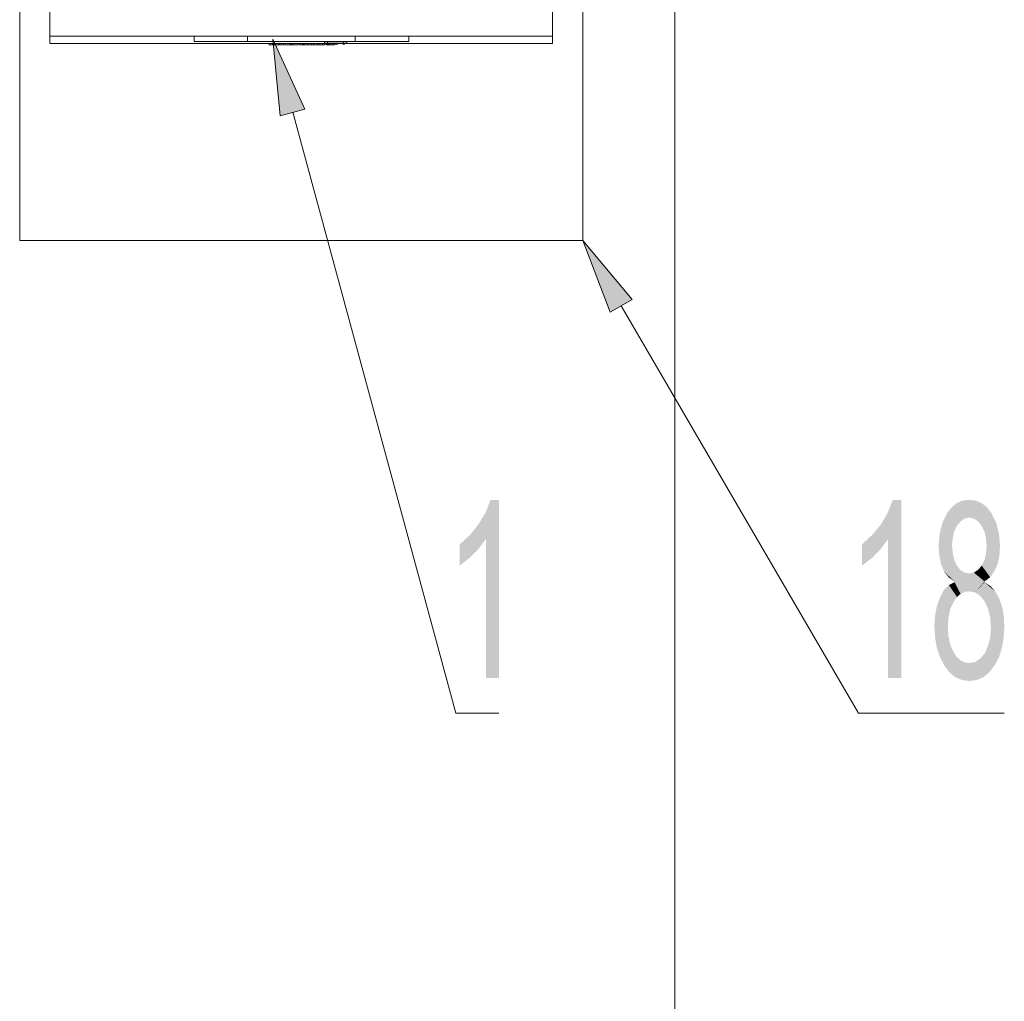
# Model space of a CAD drawing. Header units: millimetres. Extents: x 116 to 15750, y -6945 to 9999.
# Tile 51 of 150: x 5561 to 5861, y -2177 to -1878. Entities that reach past the tile are written whole.
import ezdxf

# ---------------------------------------------------------------- set-up
doc = ezdxf.new("R2010")
doc.units = ezdxf.units.MM
doc.layers.get('0').update_dxf_attribs({"color": 252})

msp = doc.modelspace()

# ---------------------------------------------------------------- hatches: boundary and pattern name
h = msp.add_hatch(color=7)
h.dxf.hatch_style = 2
h.paths.add_polyline_path([(5640.56, -1907.56), (5638.3, -1884.22), (5647.98, -1905.52)])
h = msp.add_hatch(color=7)
h.dxf.hatch_style = 2
h.paths.add_polyline_path([(5741.02, -1967.36), (5732.74, -1945.53), (5747.69, -1963.49)])
h = msp.add_hatch(color=7)
h.dxf.hatch_style = 2
h.paths.add_polyline_path([(5707.14, -2078.8), (5703.16, -2078.8), (5703.16, -2036.52), (5700.9, -2039.54), (5698.21, -2042.23), (5695.2, -2044.59), (5695.2, -2038.14), (5698.32, -2035.23), (5700.9, -2032.01), (5703.05, -2028.46), (5704.56, -2024.59), (5707.14, -2024.59)])
h = msp.add_hatch(color=7)
h.dxf.hatch_style = 2
h.paths.add_polyline_path([(5829.65, -2078.8), (5825.67, -2078.8), (5825.67, -2036.52), (5823.41, -2039.54), (5820.83, -2042.23), (5817.71, -2044.59), (5817.71, -2038.14), (5820.83, -2035.23), (5823.51, -2032.01), (5825.56, -2028.46), (5827.06, -2024.59), (5829.65, -2024.59)])
h = msp.add_hatch(color=7)
h.dxf.hatch_style = 2
h.paths.add_polyline_path([(5843.63, -2028.57), (5845.03, -2026.84), (5847.72, -2031.15)])
h = msp.add_hatch(color=7)
h.dxf.hatch_style = 2
h.paths.add_polyline_path([(5845.03, -2026.84), (5846.53, -2025.55), (5848.9, -2030.29)])
h = msp.add_hatch(color=7)
h.dxf.hatch_style = 2
h.paths.add_polyline_path([(5845.03, -2026.84), (5848.9, -2030.29), (5847.72, -2031.15)])
h = msp.add_hatch(color=7)
h.dxf.hatch_style = 2
h.paths.add_polyline_path([(5846.53, -2025.55), (5848.36, -2024.8), (5850.3, -2024.59)])
h = msp.add_hatch(color=7)
h.dxf.hatch_style = 2
h.paths.add_polyline_path([(5846.53, -2025.55), (5850.3, -2024.59), (5850.4, -2029.96)])
h = msp.add_hatch(color=7)
h.dxf.hatch_style = 2
h.paths.add_polyline_path([(5846.53, -2025.55), (5850.4, -2029.96), (5848.9, -2030.29)])
h = msp.add_hatch(color=7)
h.dxf.hatch_style = 2
h.paths.add_polyline_path([(5850.3, -2024.59), (5852.34, -2024.8), (5854.17, -2025.55)])
h = msp.add_hatch(color=7)
h.dxf.hatch_style = 2
h.paths.add_polyline_path([(5850.3, -2024.59), (5854.17, -2025.55), (5851.8, -2030.29)])
h = msp.add_hatch(color=7)
h.dxf.hatch_style = 2
h.paths.add_polyline_path([(5850.3, -2024.59), (5851.8, -2030.29), (5850.4, -2029.96)])
h = msp.add_hatch(color=7)
h.dxf.hatch_style = 2
h.paths.add_polyline_path([(5854.17, -2025.55), (5853.09, -2031.15), (5851.8, -2030.29)])
h = msp.add_hatch(color=7)
h.dxf.hatch_style = 2
h.paths.add_polyline_path([(5854.17, -2025.55), (5855.78, -2026.84), (5853.09, -2031.15)])
h = msp.add_hatch(color=7)
h.dxf.hatch_style = 2
h.paths.add_polyline_path([(5855.78, -2026.84), (5854.17, -2032.55), (5853.09, -2031.15)])
h = msp.add_hatch(color=7)
h.dxf.hatch_style = 2
h.paths.add_polyline_path([(5855.78, -2026.84), (5857.18, -2028.67), (5854.17, -2032.55)])
h = msp.add_hatch(color=7)
h.dxf.hatch_style = 2
h.paths.add_polyline_path([(5841.37, -2034.8), (5842.23, -2031.47), (5843.63, -2028.57)])
h = msp.add_hatch(color=7)
h.dxf.hatch_style = 2
h.paths.add_polyline_path([(5841.37, -2034.8), (5843.63, -2028.57), (5846.64, -2032.44)])
h = msp.add_hatch(color=7)
h.dxf.hatch_style = 2
h.paths.add_polyline_path([(5843.63, -2028.57), (5847.72, -2031.15), (5846.64, -2032.44)])
h = msp.add_hatch(color=7)
h.dxf.hatch_style = 2
h.paths.add_polyline_path([(5857.18, -2028.67), (5855.03, -2034.27), (5854.17, -2032.55)])
h = msp.add_hatch(color=7)
h.dxf.hatch_style = 2
h.paths.add_polyline_path([(5857.18, -2028.67), (5858.58, -2031.58), (5855.03, -2034.27)])
h = msp.add_hatch(color=7)
h.dxf.hatch_style = 2
h.paths.add_polyline_path([(5841.37, -2034.8), (5846.64, -2032.44), (5845.78, -2034.27)])
h = msp.add_hatch(color=7)
h.dxf.hatch_style = 2
h.paths.add_polyline_path([(5858.58, -2031.58), (5855.46, -2036.31), (5855.03, -2034.27)])
h = msp.add_hatch(color=7)
h.dxf.hatch_style = 2
h.paths.add_polyline_path([(5858.58, -2031.58), (5859.44, -2034.91), (5855.46, -2036.31)])
h = msp.add_hatch(color=7)
h.dxf.hatch_style = 2
h.paths.add_polyline_path([(5845.89, -2049.43), (5841.05, -2038.57), (5841.37, -2034.8)])
h = msp.add_hatch(color=7)
h.dxf.hatch_style = 2
h.paths.add_polyline_path([(5841.37, -2034.8), (5845.78, -2034.27), (5845.35, -2036.2)])
h = msp.add_hatch(color=7)
h.dxf.hatch_style = 2
h.paths.add_polyline_path([(5841.37, -2034.8), (5847.72, -2053.2), (5845.89, -2049.43)])
h = msp.add_hatch(color=7)
h.dxf.hatch_style = 2
h.paths.add_polyline_path([(5841.37, -2034.8), (5849.01, -2052.55), (5847.72, -2053.2)])
h = msp.add_hatch(color=7)
h.dxf.hatch_style = 2
h.paths.add_polyline_path([(5849.01, -2052.55), (5841.37, -2034.8), (5845.78, -2042.87)])
h = msp.add_hatch(color=7)
h.dxf.hatch_style = 2
h.paths.add_polyline_path([(5841.37, -2034.8), (5845.35, -2040.83), (5845.78, -2042.87)])
h = msp.add_hatch(color=7)
h.dxf.hatch_style = 2
h.paths.add_polyline_path([(5841.37, -2034.8), (5845.13, -2038.25), (5845.35, -2040.83)])
h = msp.add_hatch(color=7)
h.dxf.hatch_style = 2
h.paths.add_polyline_path([(5841.37, -2034.8), (5845.35, -2036.2), (5845.13, -2038.25)])
h = msp.add_hatch(color=7)
h.dxf.hatch_style = 2
h.paths.add_polyline_path([(5859.44, -2034.91), (5855.67, -2038.68), (5855.46, -2036.31)])
h = msp.add_hatch(color=7)
h.dxf.hatch_style = 2
h.paths.add_polyline_path([(5859.44, -2034.91), (5859.76, -2038.68), (5855.67, -2038.68)])
h = msp.add_hatch(color=7)
h.dxf.hatch_style = 2
h.paths.add_polyline_path([(5845.89, -2049.43), (5841.26, -2041.69), (5841.05, -2038.57)])
h = msp.add_hatch(color=7)
h.dxf.hatch_style = 2
h.paths.add_polyline_path([(5859.76, -2038.68), (5859.55, -2041.69), (5855.46, -2040.93)])
h = msp.add_hatch(color=7)
h.dxf.hatch_style = 2
h.paths.add_polyline_path([(5859.76, -2038.68), (5855.46, -2040.93), (5855.67, -2038.68)])
h = msp.add_hatch(color=7)
h.dxf.hatch_style = 2
h.paths.add_polyline_path([(5845.89, -2049.43), (5841.8, -2044.27), (5841.26, -2041.69)])
h = msp.add_hatch(color=7)
h.dxf.hatch_style = 2
h.paths.add_polyline_path([(5859.55, -2041.69), (5855.03, -2042.87), (5855.46, -2040.93)])
h = msp.add_hatch(color=7)
h.dxf.hatch_style = 2
h.paths.add_polyline_path([(5859.55, -2041.69), (5859.01, -2044.16), (5855.03, -2042.87)])
h = msp.add_hatch(color=7)
h.dxf.hatch_style = 2
h.paths.add_polyline_path([(5845.89, -2049.43), (5842.77, -2046.53), (5841.8, -2044.27)])
h = msp.add_hatch(color=7)
h.dxf.hatch_style = 2
h.paths.add_polyline_path([(5849.01, -2052.55), (5845.78, -2042.87), (5846.64, -2044.7)])
h = msp.add_hatch(color=7)
h.dxf.hatch_style = 2
h.paths.add_polyline_path([(5849.01, -2052.55), (5846.64, -2044.7), (5847.72, -2045.99)])
h = msp.add_hatch(color=7)
h.dxf.hatch_style = 2
h.paths.add_polyline_path([(5856.75, -2048.14), (5853.09, -2045.88), (5854.17, -2044.59)])
h = msp.add_hatch(color=7)
h.dxf.hatch_style = 2
h.paths.add_polyline_path([(5859.01, -2044.16), (5854.17, -2044.59), (5855.03, -2042.87)])
h = msp.add_hatch(color=7)
h.dxf.hatch_style = 2
h.paths.add_polyline_path([(5859.01, -2044.16), (5856.75, -2048.14), (5854.17, -2044.59)])
h = msp.add_hatch(color=7)
h.dxf.hatch_style = 2
h.paths.add_polyline_path([(5859.01, -2044.16), (5858.04, -2046.31), (5856.75, -2048.14)])
h = msp.add_hatch(color=7)
h.dxf.hatch_style = 2
h.paths.add_polyline_path([(5845.89, -2049.43), (5844.17, -2048.25), (5842.77, -2046.53)])
h = msp.add_hatch(color=7)
h.dxf.hatch_style = 2
h.paths.add_polyline_path([(5849.01, -2052.55), (5847.72, -2045.99), (5849.01, -2046.74)])
h = msp.add_hatch(color=7)
h.dxf.hatch_style = 2
h.paths.add_polyline_path([(5849.01, -2046.74), (5850.4, -2046.96), (5850.3, -2052.44)])
h = msp.add_hatch(color=7)
h.dxf.hatch_style = 2
h.paths.add_polyline_path([(5849.01, -2046.74), (5850.3, -2052.44), (5849.01, -2052.55)])
h = msp.add_hatch(color=7)
h.dxf.hatch_style = 2
h.paths.add_polyline_path([(5855.03, -2049.43), (5850.3, -2052.44), (5850.4, -2046.96)])
h = msp.add_hatch(color=7)
h.dxf.hatch_style = 2
h.paths.add_polyline_path([(5855.03, -2049.43), (5850.4, -2046.96), (5851.8, -2046.74)])
h = msp.add_hatch(color=7)
h.dxf.hatch_style = 2
h.paths.add_polyline_path([(5855.03, -2049.43), (5851.8, -2046.74), (5853.09, -2045.88)])
h = msp.add_hatch(color=7)
h.dxf.hatch_style = 2
h.paths.add_polyline_path([(5856.75, -2048.14), (5855.03, -2049.43), (5853.09, -2045.88)])
h = msp.add_hatch(color=7)
h.dxf.hatch_style = 2
h.paths.add_polyline_path([(5841.48, -2054.27), (5842.66, -2052.01), (5844.17, -2050.51)])
h = msp.add_hatch(color=7)
h.dxf.hatch_style = 2
h.paths.add_polyline_path([(5841.48, -2054.27), (5844.17, -2050.51), (5846.64, -2054.16)])
h = msp.add_hatch(color=7)
h.dxf.hatch_style = 2
h.paths.add_polyline_path([(5847.72, -2053.2), (5844.17, -2050.51), (5845.89, -2049.65)])
h = msp.add_hatch(color=7)
h.dxf.hatch_style = 2
h.paths.add_polyline_path([(5847.72, -2053.2), (5846.64, -2054.16), (5844.17, -2050.51)])
h = msp.add_hatch(color=7)
h.dxf.hatch_style = 2
h.paths.add_polyline_path([(5847.72, -2053.2), (5845.89, -2049.65), (5845.89, -2049.43)])
h = msp.add_hatch(color=7)
h.dxf.hatch_style = 2
h.paths.add_polyline_path([(5855.03, -2049.43), (5852.13, -2052.77), (5850.3, -2052.44)])
h = msp.add_hatch(color=7)
h.dxf.hatch_style = 2
h.paths.add_polyline_path([(5852.13, -2052.77), (5855.03, -2049.43), (5855.03, -2049.65)])
h = msp.add_hatch(color=7)
h.dxf.hatch_style = 2
h.paths.add_polyline_path([(5853.63, -2053.73), (5852.13, -2052.77), (5855.03, -2049.65)])
h = msp.add_hatch(color=7)
h.dxf.hatch_style = 2
h.paths.add_polyline_path([(5855.03, -2049.65), (5855.03, -2055.45), (5853.63, -2053.73)])
h = msp.add_hatch(color=7)
h.dxf.hatch_style = 2
h.paths.add_polyline_path([(5855.03, -2049.65), (5856.86, -2050.83), (5858.36, -2052.55)])
h = msp.add_hatch(color=7)
h.dxf.hatch_style = 2
h.paths.add_polyline_path([(5855.03, -2049.65), (5858.36, -2052.55), (5855.03, -2055.45)])
h = msp.add_hatch(color=7)
h.dxf.hatch_style = 2
h.paths.add_polyline_path([(5858.36, -2052.55), (5856.1, -2057.71), (5855.03, -2055.45)])
h = msp.add_hatch(color=7)
h.dxf.hatch_style = 2
h.paths.add_polyline_path([(5858.36, -2052.55), (5860.41, -2057.18), (5856.1, -2057.71)])
h = msp.add_hatch(color=7)
h.dxf.hatch_style = 2
h.paths.add_polyline_path([(5858.36, -2052.55), (5859.55, -2054.7), (5860.41, -2057.18)])
h = msp.add_hatch(color=7)
h.dxf.hatch_style = 2
h.paths.add_polyline_path([(5839.97, -2059.86), (5840.51, -2056.96), (5844.6, -2057.82)])
h = msp.add_hatch(color=7)
h.dxf.hatch_style = 2
h.paths.add_polyline_path([(5840.51, -2056.96), (5841.48, -2054.27), (5845.67, -2055.56)])
h = msp.add_hatch(color=7)
h.dxf.hatch_style = 2
h.paths.add_polyline_path([(5840.51, -2056.96), (5845.67, -2055.56), (5844.6, -2057.82)])
h = msp.add_hatch(color=7)
h.dxf.hatch_style = 2
h.paths.add_polyline_path([(5841.48, -2054.27), (5846.64, -2054.16), (5845.67, -2055.56)])
h = msp.add_hatch(color=7)
h.dxf.hatch_style = 2
h.paths.add_polyline_path([(5839.76, -2063.2), (5839.97, -2059.86), (5844.06, -2060.4)])
h = msp.add_hatch(color=7)
h.dxf.hatch_style = 2
h.paths.add_polyline_path([(5839.97, -2059.86), (5844.6, -2057.82), (5844.06, -2060.4)])
h = msp.add_hatch(color=7)
h.dxf.hatch_style = 2
h.paths.add_polyline_path([(5860.41, -2057.18), (5856.75, -2060.4), (5856.1, -2057.71)])
h = msp.add_hatch(color=7)
h.dxf.hatch_style = 2
h.paths.add_polyline_path([(5860.41, -2057.18), (5860.94, -2060.08), (5856.75, -2060.4)])
h = msp.add_hatch(color=7)
h.dxf.hatch_style = 2
h.paths.add_polyline_path([(5860.94, -2060.08), (5856.97, -2063.41), (5856.75, -2060.4)])
h = msp.add_hatch(color=7)
h.dxf.hatch_style = 2
h.paths.add_polyline_path([(5860.94, -2060.08), (5861.05, -2063.41), (5856.97, -2063.41)])
h = msp.add_hatch(color=7)
h.dxf.hatch_style = 2
h.paths.add_polyline_path([(5839.76, -2063.2), (5844.06, -2060.4), (5843.84, -2063.31)])
h = msp.add_hatch(color=7)
h.dxf.hatch_style = 2
h.paths.add_polyline_path([(5839.97, -2066.53), (5839.76, -2063.2), (5843.84, -2063.31)])
h = msp.add_hatch(color=7)
h.dxf.hatch_style = 2
h.paths.add_polyline_path([(5839.97, -2066.53), (5843.84, -2063.31), (5844.06, -2066.21)])
h = msp.add_hatch(color=7)
h.dxf.hatch_style = 2
h.paths.add_polyline_path([(5861.05, -2063.41), (5860.84, -2066.75), (5856.75, -2066.43)])
h = msp.add_hatch(color=7)
h.dxf.hatch_style = 2
h.paths.add_polyline_path([(5861.05, -2063.41), (5856.75, -2066.43), (5856.97, -2063.41)])
h = msp.add_hatch(color=7)
h.dxf.hatch_style = 2
h.paths.add_polyline_path([(5840.51, -2069.65), (5839.97, -2066.53), (5844.06, -2066.21)])
h = msp.add_hatch(color=7)
h.dxf.hatch_style = 2
h.paths.add_polyline_path([(5840.51, -2069.65), (5844.06, -2066.21), (5844.6, -2068.79)])
h = msp.add_hatch(color=7)
h.dxf.hatch_style = 2
h.paths.add_polyline_path([(5841.48, -2072.45), (5840.51, -2069.65), (5844.6, -2068.79)])
h = msp.add_hatch(color=7)
h.dxf.hatch_style = 2
h.paths.add_polyline_path([(5841.48, -2072.45), (5844.6, -2068.79), (5845.67, -2071.05)])
h = msp.add_hatch(color=7)
h.dxf.hatch_style = 2
h.paths.add_polyline_path([(5860.3, -2069.76), (5855.14, -2071.27), (5856.1, -2069.01)])
h = msp.add_hatch(color=7)
h.dxf.hatch_style = 2
h.paths.add_polyline_path([(5860.84, -2066.75), (5856.1, -2069.01), (5856.75, -2066.43)])
h = msp.add_hatch(color=7)
h.dxf.hatch_style = 2
h.paths.add_polyline_path([(5860.84, -2066.75), (5860.3, -2069.76), (5856.1, -2069.01)])
h = msp.add_hatch(color=7)
h.dxf.hatch_style = 2
h.paths.add_polyline_path([(5844.27, -2077.07), (5841.48, -2072.45), (5845.67, -2071.05)])
h = msp.add_hatch(color=7)
h.dxf.hatch_style = 2
h.paths.add_polyline_path([(5844.27, -2077.07), (5845.67, -2071.05), (5846.64, -2072.45)])
h = msp.add_hatch(color=7)
h.dxf.hatch_style = 2
h.paths.add_polyline_path([(5858.04, -2075.03), (5853.74, -2072.88), (5855.14, -2071.27)])
h = msp.add_hatch(color=7)
h.dxf.hatch_style = 2
h.paths.add_polyline_path([(5860.3, -2069.76), (5858.04, -2075.03), (5855.14, -2071.27)])
h = msp.add_hatch(color=7)
h.dxf.hatch_style = 2
h.paths.add_polyline_path([(5860.3, -2069.76), (5859.44, -2072.56), (5858.04, -2075.03)])
h = msp.add_hatch(color=7)
h.dxf.hatch_style = 2
h.paths.add_polyline_path([(5844.27, -2077.07), (5842.77, -2075.03), (5841.48, -2072.45)])
h = msp.add_hatch(color=7)
h.dxf.hatch_style = 2
h.paths.add_polyline_path([(5846.1, -2078.58), (5844.27, -2077.07), (5846.64, -2072.45)])
h = msp.add_hatch(color=7)
h.dxf.hatch_style = 2
h.paths.add_polyline_path([(5846.1, -2078.58), (5846.64, -2072.45), (5847.82, -2073.52)])
h = msp.add_hatch(color=7)
h.dxf.hatch_style = 2
h.paths.add_polyline_path([(5846.1, -2078.58), (5847.82, -2073.52), (5849.01, -2074.06)])
h = msp.add_hatch(color=7)
h.dxf.hatch_style = 2
h.paths.add_polyline_path([(5849.01, -2074.06), (5848.15, -2079.44), (5846.1, -2078.58)])
h = msp.add_hatch(color=7)
h.dxf.hatch_style = 2
h.paths.add_polyline_path([(5849.01, -2074.06), (5850.4, -2074.28), (5848.15, -2079.44)])
h = msp.add_hatch(color=7)
h.dxf.hatch_style = 2
h.paths.add_polyline_path([(5854.71, -2078.58), (5848.15, -2079.44), (5850.4, -2074.28)])
h = msp.add_hatch(color=7)
h.dxf.hatch_style = 2
h.paths.add_polyline_path([(5854.71, -2078.58), (5850.4, -2074.28), (5852.23, -2073.95)])
h = msp.add_hatch(color=7)
h.dxf.hatch_style = 2
h.paths.add_polyline_path([(5856.53, -2077.07), (5852.23, -2073.95), (5853.74, -2072.88)])
h = msp.add_hatch(color=7)
h.dxf.hatch_style = 2
h.paths.add_polyline_path([(5856.53, -2077.07), (5854.71, -2078.58), (5852.23, -2073.95)])
h = msp.add_hatch(color=7)
h.dxf.hatch_style = 2
h.paths.add_polyline_path([(5858.04, -2075.03), (5856.53, -2077.07), (5853.74, -2072.88)])
h = msp.add_hatch(color=7)
h.dxf.hatch_style = 2
h.paths.add_polyline_path([(5854.71, -2078.58), (5850.4, -2079.76), (5848.15, -2079.44)])
h = msp.add_hatch(color=7)
h.dxf.hatch_style = 2
h.paths.add_polyline_path([(5854.71, -2078.58), (5852.66, -2079.44), (5850.4, -2079.76)])

# ---------------------------------------------------------------- linework, layer by layer
at = {"color": 93, "lineweight": 0, "true_color": 0x72b95b}
msp.add_lwpolyline([(5760.7, -2298.54), (5760.7, -1483.46)], dxfattribs=at)
at = {"color": 7, "lineweight": 0}
for points in [[(5561.18, -1945.53), (5732.74, -1945.53), (5732.74, -1659.53), (5561.18, -1659.53)], [(5640.56, -1907.56), (5638.3, -1884.22), (5647.98, -1905.52)], [(5741.02, -1967.36), (5732.74, -1945.53), (5747.69, -1963.49)]]:
    msp.add_lwpolyline(points, close=True, dxfattribs=at)
for points in [[(5723.49, -1885.51), (5723.49, -1873.25), (5570.32, -1873.25), (5570.32, -1883.36), (5723.49, -1883.36)], [(5654, -1885.51), (5570.32, -1885.51), (5570.32, -1883.36)], [(5614.31, -1883.36), (5614.31, -1884.98)], [(5630.56, -1884.98), (5614.31, -1884.98)], [(5630.56, -1883.36), (5630.56, -1884.98)], [(5630.56, -1883.36), (5630.56, -1884.98)], [(5663.36, -1884.98), (5630.56, -1884.98)], [(5637.12, -1885.51), (5637.12, -1885.94)], [(5638.19, -1885.94), (5637.12, -1885.94)], [(5638.08, -1885.94), (5637.22, -1885.94)], [(5638.73, -1885.94), (5638.08, -1885.94)], [(5638.19, -1885.51), (5638.19, -1885.94)], [(5638.73, -1885.94), (5638.19, -1885.94)], [(5638.73, -1885.51), (5638.73, -1885.94)], [(5639.27, -1885.94), (5638.73, -1885.94)], [(5639.16, -1885.94), (5638.73, -1885.94)], [(5639.16, -1885.51), (5639.16, -1885.94)], [(5640.13, -1885.94), (5639.16, -1885.94)], [(5640.02, -1885.94), (5639.27, -1885.94)], [(5640.13, -1885.51), (5640.13, -1885.94)], [(5640.24, -1885.51), (5640.24, -1885.94)], [(5641.1, -1885.94), (5640.24, -1885.94)], [(5640.99, -1885.94), (5640.34, -1885.94)], [(5641.1, -1885.51), (5641.1, -1885.94)], [(5641.1, -1885.51), (5641.1, -1885.94)], [(5641.53, -1885.51), (5641.53, -1885.94)], [(5643.57, -1885.94), (5641.53, -1885.94)], [(5643.57, -1885.94), (5641.63, -1885.94)], [(5643.57, -1885.51), (5643.57, -1885.94)], [(5643.57, -1885.51), (5643.57, -1885.94)], [(5643.68, -1885.94), (5643.57, -1885.94)], [(5643.68, -1885.51), (5643.68, -1885.94)], [(5643.68, -1885.51), (5643.68, -1885.94)], [(5643.79, -1885.51), (5643.79, -1885.94)], [(5643.79, -1885.94), (5644.43, -1885.94)], [(5643.79, -1885.94), (5643.89, -1885.94)], [(5643.89, -1885.51), (5643.89, -1885.94), (5644.43, -1885.94)], [(5644.43, -1885.51), (5644.43, -1885.94)], [(5645.94, -1885.94), (5644.43, -1885.94)], [(5646.04, -1885.94), (5644.43, -1885.94)], [(5645.94, -1885.94), (5646.04, -1885.94)], [(5646.04, -1885.51), (5646.04, -1885.94)], [(5646.04, -1885.51), (5646.04, -1885.94)], [(5646.04, -1885.51), (5646.04, -1885.94)], [(5646.04, -1885.51), (5646.04, -1885.94)], [(5646.04, -1885.51), (5646.04, -1885.94)], [(5646.37, -1885.51), (5646.37, -1885.94)], [(5647.33, -1885.94), (5646.37, -1885.94)], [(5647.33, -1885.94), (5646.37, -1885.94)], [(5647.33, -1885.51), (5647.33, -1885.94)], [(5647.66, -1885.94), (5647.33, -1885.94)], [(5647.66, -1885.94), (5647.33, -1885.94)], [(5647.66, -1885.51), (5647.66, -1885.94)], [(5647.98, -1885.94), (5647.66, -1885.94)], [(5647.87, -1885.94), (5647.66, -1885.94)], [(5647.87, -1885.51), (5647.87, -1885.94)], [(5648.95, -1885.94), (5647.87, -1885.94)], [(5648.84, -1885.94), (5647.98, -1885.94)], [(5648.95, -1885.51), (5648.95, -1885.94)], [(5648.95, -1885.51), (5648.95, -1885.94)], [(5650.02, -1885.94), (5648.95, -1885.94)], [(5650.02, -1885.94), (5649.06, -1885.94)], [(5650.02, -1885.51), (5650.02, -1885.94)], [(5650.78, -1885.94), (5650.02, -1885.94)], [(5650.78, -1885.94), (5650.02, -1885.94)], [(5650.78, -1885.51), (5650.78, -1885.94)], [(5651.74, -1885.94), (5650.78, -1885.94)], [(5651.85, -1885.94), (5650.78, -1885.94)], [(5651.85, -1885.51), (5651.85, -1885.94)], [(5651.85, -1885.51), (5651.85, -1885.94)], [(5652.6, -1885.94), (5651.85, -1885.94)], [(5652.6, -1885.94), (5651.96, -1885.94)], [(5652.6, -1885.51), (5652.6, -1885.94)], [(5653.36, -1885.94), (5652.6, -1885.94)], [(5653.36, -1885.94), (5652.6, -1885.94)], [(5653.36, -1885.51), (5653.36, -1885.94)], [(5654.11, -1885.94), (5653.36, -1885.94)], [(5654.11, -1885.94), (5653.36, -1885.94)], [(5654, -1885.08), (5654.97, -1885.08)], [(5654, -1885.08), (5654, -1885.51)], [(5654, -1885.51), (5654.97, -1885.51)], [(5654.11, -1885.51), (5654.11, -1885.94)], [(5654.11, -1885.51), (5654.11, -1885.94)], [(5654.54, -1885.51), (5654.54, -1885.94)], [(5655.4, -1885.94), (5654.54, -1885.94)], [(5654.65, -1885.51), (5654.65, -1885.73)], [(5655.19, -1885.73), (5654.65, -1885.73)], [(5655.29, -1885.94), (5654.65, -1885.94)], [(5654.97, -1885.08), (5654.97, -1885.51)], [(5659.81, -1885.08), (5654.97, -1885.08)], [(5659.81, -1885.51), (5654.97, -1885.51)], [(5655.19, -1885.51), (5655.19, -1885.73)], [(5656.15, -1885.94), (5655.29, -1885.94)], [(5655.4, -1885.51), (5655.4, -1885.94)], [(5656.05, -1885.94), (5655.4, -1885.94)], [(5656.05, -1885.51), (5656.05, -1885.94)], [(5656.91, -1885.94), (5656.05, -1885.94)], [(5656.8, -1885.94), (5656.15, -1885.94)], [(5656.8, -1885.51), (5656.8, -1885.73)], [(5656.8, -1885.51), (5656.8, -1885.73)], [(5657.23, -1885.73), (5656.8, -1885.73)], [(5656.91, -1885.73), (5656.91, -1885.94)], [(5656.91, -1885.73), (5656.91, -1885.94)], [(5657.23, -1885.51), (5657.23, -1885.73)], [(5657.55, -1885.73), (5657.23, -1885.73)], [(5657.55, -1885.51), (5657.55, -1885.73), (5657.88, -1885.73)], [(5657.88, -1885.51), (5657.88, -1885.73)], [(5657.98, -1885.73), (5657.88, -1885.73)], [(5657.98, -1885.51), (5657.98, -1885.73)], [(5657.98, -1885.51), (5657.98, -1885.73)], [(5659.6, -1885.51), (5659.6, -1885.73)], [(5660.13, -1885.73), (5659.6, -1885.73)], [(5659.81, -1885.08), (5660.78, -1885.08)], [(5659.81, -1885.08), (5659.81, -1885.51)], [(5659.81, -1885.51), (5660.78, -1885.51)], [(5660.13, -1885.51), (5660.13, -1885.73)], [(5660.78, -1885.08), (5660.78, -1885.51)], [(5723.49, -1885.51), (5660.78, -1885.51)], [(5663.36, -1883.36), (5663.36, -1884.98)], [(5663.36, -1883.36), (5663.36, -1884.98)], [(5679.71, -1884.98), (5663.36, -1884.98)], [(5679.71, -1883.36), (5679.71, -1884.98)], [(5644.32, -1906.49), (5694.01, -2089.55), (5694.88, -2089.55)], [(5744.35, -1965.43), (5816.63, -2089.55), (5817.38, -2089.55)], [(5694.88, -2089.55), (5707.14, -2089.55)], [(5817.38, -2089.55), (5861.05, -2089.55)]]:
    msp.add_lwpolyline(points, dxfattribs=at)

doc.saveas('drawing.dxf')
